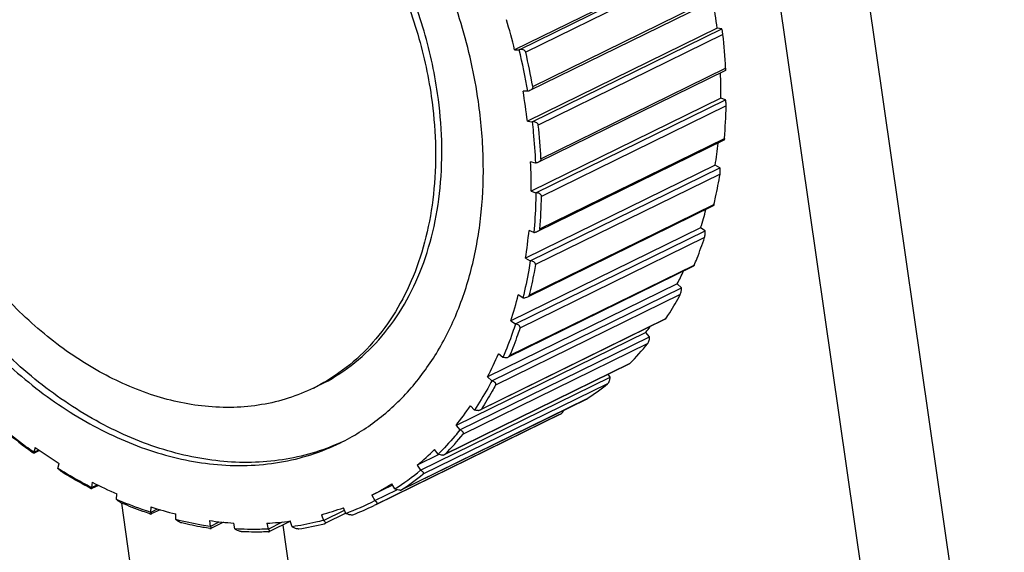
# Model space of a CAD drawing. Header units: millimetres. Extents: x 56 to 390, y 72 to 263.
# Tile 20 of 29: x 323.85 to 333.53, y 209.07 to 214.31. Entities that reach past the tile are written whole.
import ezdxf

# ---------------------------------------------------------------- set-up
doc = ezdxf.new("R2010")
doc.units = ezdxf.units.MM
doc.header["$LTSCALE"] = 23.1
doc.layers.add('20_ALL_FEATURES', color=7, linetype='CONTINUOUS')

msp = doc.modelspace()

# ---------------------------------------------------------------- linework, layer by layer
at = {"layer": '20_ALL_FEATURES', "color": 7}
for p, q in [((333.529, 205.2255), (331.2094, 221.4111)), ((332.6344, 205.3349), (330.7301, 218.6223)), ((330.5796, 214.9286), (328.7148, 214.0135)), ((328.7597, 214.0158), (330.6245, 214.9309)), ((330.7106, 214.5188), (328.8644, 213.6129)), ((330.7055, 214.2267), (328.8407, 213.3116)), ((328.8872, 213.305), (330.752, 214.2201)), ((330.752, 214.2201), (330.7055, 214.2267)), ((328.7148, 214.0135), (328.7597, 214.0158)), ((330.7874, 213.8109), (328.9482, 212.9083)), ((328.8441, 213.6062), (328.7981, 213.609)), ((330.7417, 213.5376), (328.8769, 212.6224)), ((328.9238, 212.607), (330.7887, 213.5222)), ((330.7887, 213.5222), (330.7417, 213.5376)), ((328.8407, 213.3116), (328.8872, 213.305)), ((330.7729, 213.125), (328.9401, 212.2255)), ((330.6872, 212.8781), (328.8224, 211.963)), ((328.9195, 212.9006), (328.8726, 212.9123)), ((330.7335, 212.8543), (330.6872, 212.8781)), ((328.8687, 211.9392), (330.7335, 212.8543)), ((328.8769, 212.6224), (328.9239, 212.607)), ((330.6675, 212.478), (328.8402, 211.5813)), ((330.5434, 212.2646), (328.6786, 211.3495)), ((328.7231, 211.3179), (330.5879, 212.233)), ((328.9033, 212.2179), (328.8565, 212.2382)), ((330.5879, 212.233), (330.5434, 212.2646)), ((328.8224, 211.963), (328.8687, 211.9392)), ((330.4736, 211.886), (328.651, 210.9916)), ((330.3139, 211.7122), (328.4491, 210.7971)), ((330.3554, 211.6735), (330.3139, 211.7122)), ((328.4906, 210.7584), (330.3554, 211.6735)), ((328.7958, 211.5749), (328.7504, 211.6033)), ((330.1962, 211.3635), (328.3791, 210.4718)), ((328.6786, 211.3495), (328.7231, 211.3179)), ((330.0043, 211.2344), (328.1394, 210.3193)), ((330.0419, 211.1896), (330.0043, 211.2344)), ((328.177, 210.2745), (330.0418, 211.1896)), ((328.5996, 210.9874), (328.5567, 211.0232)), ((329.8419, 210.9233), (328.0261, 210.0322)), ((327.79, 209.8781), (329.6548, 210.7932)), ((328.4491, 210.7971), (328.4906, 210.7584)), ((329.6548, 210.7932), (329.6358, 210.8222)), ((326.7997, 210.7172), (326.7376, 210.6867)), ((329.4196, 210.5763), (327.6043, 209.6855)), ((329.4218, 210.5776), (329.4196, 210.5763)), ((328.3196, 210.4698), (328.2802, 210.5122)), ((329.1503, 210.4226), (327.3352, 209.5319)), ((329.1503, 210.4226), (329.1712, 210.433)), ((328.1394, 210.3193), (328.177, 210.2745)), ((324.0025, 210.1021), (323.9873, 210.0546)), ((323.9873, 210.0546), (324.0361, 210.0785)), ((324.0435, 210.0733), (323.9901, 210.0472)), ((327.9627, 210.035), (327.9278, 210.0828)), ((327.9701, 210.0323), (327.7573, 209.9279)), ((324.225, 209.8957), (324.2372, 209.9452)), ((327.7573, 209.9279), (327.79, 209.8781)), ((324.5621, 209.7602), (324.554, 209.7082)), ((324.554, 209.7083), (324.6102, 209.7358)), ((324.6238, 209.7291), (324.5585, 209.6971)), ((327.5156, 209.7324), (327.3121, 209.6325)), ((327.3391, 209.579), (327.5571, 209.686)), ((327.5377, 209.6935), (327.5081, 209.7457)), ((327.6043, 209.6855), (327.6067, 209.6869)), ((324.8001, 209.5915), (324.8051, 209.6449)), ((327.3121, 209.6325), (327.3391, 209.579)), ((325.2686, 206.6497), (324.8522, 209.555)), ((325.1372, 209.5184), (325.1365, 209.4634)), ((325.1365, 209.4634), (325.2049, 209.497)), ((325.2286, 209.4898), (325.143, 209.4478)), ((326.8355, 209.3845), (327.0415, 209.4856)), ((327.0549, 209.4539), (327.0315, 209.5091)), ((327.3561, 209.5423), (327.3352, 209.5319)), ((325.1292, 209.4494), (325.1349, 209.4478)), ((325.385, 209.3917), (325.3826, 209.4476)), ((325.7138, 209.3828), (325.7204, 209.326)), ((326.5265, 209.322), (326.5097, 209.3788)), ((326.8148, 209.4405), (326.8355, 209.3845)), ((327.0548, 209.4541), (326.8495, 209.3533)), ((325.7196, 209.3048), (325.7184, 209.305)), ((325.7204, 209.326), (325.8111, 209.3705)), ((325.8529, 209.3662), (325.7292, 209.3056)), ((325.9652, 209.3011), (325.9555, 209.3582)), ((326.2776, 209.3566), (326.2914, 209.2995)), ((326.2914, 209.2995), (326.4336, 209.3693)), ((326.5106, 209.3758), (326.3039, 209.2744)), ((326.0274, 209.2735), (326.0261, 209.2736))]:
    msp.add_line(p, q, dxfattribs=at)
at = {"layer": '20_ALL_FEATURES', "color": 4}
for p, q in [((330.6388, 214.8819), (328.8237, 213.9912)), ((328.8929, 213.6549), (330.708, 214.5456)), ((330.7625, 214.1654), (328.9474, 213.2746)), ((328.9739, 212.9426), (330.789, 213.8334)), ((330.7945, 213.4627), (328.9794, 212.572)), ((328.9625, 212.2526), (330.7776, 213.1433)), ((330.734, 212.7914), (328.9189, 211.9007)), ((328.859, 211.6016), (330.6741, 212.4923)), ((330.5823, 212.1678), (328.7672, 211.2771)), ((328.6658, 211.0057), (330.4809, 211.8965)), ((330.3434, 211.6073), (328.5283, 210.7166)), ((328.3879, 210.4797), (330.203, 211.3704)), ((330.023, 211.1238), (328.2079, 210.2331)), ((328.0319, 210.0364), (329.847, 210.9272)), ((329.629, 210.7291), (327.8139, 209.8384)), ((327.6067, 209.6869), (329.4218, 210.5776)), ((329.1712, 210.433), (327.3561, 209.5423)), ((326.4352, 209.3388), (326.9259, 205.9154))]:
    msp.add_line(p, q, dxfattribs=at)
at = {"layer": '20_ALL_FEATURES', "color": 7}
for centre, radius, start, end in [((325.0299, 213.5649), 5.7141, 6.65095, 9.39454), ((322.683, 212.5532), 6.206, 13.60896, 16.45383), ((325.241, 213.5573), 5.5549, 2.8486, 6.28432), ((328.7792, 213.9371), 0.0811, 99.17331, 103.95484), ((322.8455, 212.5843), 6.085, 9.66767, 13.60666), ((322.8541, 212.5865), 6.1326, 10.03278, 13.24154), ((325.6201, 213.6066), 5.122, 359.22791, 2.01938), ((323.1199, 212.6434), 5.7597, 6.66154, 9.6504), ((325.877, 213.5625), 4.9185, 355.11012, 358.83749), ((323.3793, 212.6629), 5.6016, 2.86291, 6.27002), ((326.2691, 213.5657), 4.4713, 351.15389, 353.9812), ((323.6959, 212.6908), 5.1814, 359.24347, 2.44973), ((328.9127, 212.9854), 0.0851, 274.60822, 279.16158), ((324.0105, 212.6745), 4.9699, 355.12941, 358.81819), ((326.8926, 213.4332), 3.8333, 342.25174, 345.02791), ((324.3359, 212.6596), 4.5403, 351.17502, 354.67553), ((328.9052, 212.3056), 0.0877, 268.73945, 278.86486), ((327.4167, 213.2282), 3.2699, 332.37858, 334.84709), ((324.9568, 212.5388), 3.9072, 342.27855, 346.14713), ((327.7894, 212.9971), 2.8307, 321.48605, 322.93031), ((327.8779, 212.8664), 2.7637, 315.43661, 320.9092), ((325.4852, 212.3459), 3.3442, 332.40976, 336.70143), ((325.9346, 212.323), 1.8227, 296.13888, 298.31416), ((328.0222, 212.709), 2.5498, 303.29153, 309.06189), ((325.8711, 212.1225), 2.8977, 321.51641, 326.23967), ((327.0009, 214.2447), 5.1686, 230.52198, 234.12766), ((326.1233, 212.0957), 2.1355, 294.28052, 295.25297), ((326.0452, 211.9915), 2.7873, 315.45977, 320.88604), ((326.7545, 213.9647), 4.7426, 234.53111, 237.94254), ((326.0978, 211.9256), 2.5971, 309.71594, 314.79978), ((326.1668, 211.8329), 2.5409, 302.64951, 309.70389), ((326.2008, 211.8269), 2.5605, 303.3036, 309.04981), ((326.4395, 213.4048), 4.0998, 242.7461, 246.50619), ((326.1834, 211.8151), 2.4571, 297.34671, 302.62574), ((326.1985, 211.7855), 2.4839, 290.16933, 297.33584), ((326.232, 212.8524), 3.5091, 251.82158, 255.99281), ((326.1754, 211.8399), 2.4831, 284.92263, 290.16896), ((326.2319, 211.7804), 2.5046, 290.83514, 296.13493), ((326.1463, 212.4276), 3.0754, 261.9155, 264.19055), ((326.1388, 212.0271), 2.6741, 272.97658, 277.97335), ((325.725, 209.3484), 0.0439, 263.02561, 263.85881), ((326.1375, 212.338), 2.9853, 264.18495, 266.50546), ((326.2017, 211.8834), 2.6121, 278.59346, 284.27345), ((326.0302, 209.3234), 0.05, 264.4807, 265.27986)]:
    msp.add_arc(centre, radius, start, end, dxfattribs=at)
for points, knots in [([(328.3585, 213.5071), (328.3215, 213.7658), (328.2056, 214.2835), (327.9211, 215.0294), (327.5338, 215.7301), (327.0581, 216.3593), (326.5115, 216.8934), (325.9141, 217.3123), (325.3829, 217.5557), (324.9553, 217.6749), (324.743, 217.7094), (324.638, 217.7201)], [0, 0, 0, 0, 0.130649, 0.264078, 0.397885, 0.529628, 0.657075, 0.778457, 0.892729, 0.947215, 1, 1, 1, 1]), ([(324.7196, 217.1506), (324.9015, 217.1321), (325.2738, 217.0479), (325.8088, 216.8025), (326.319, 216.4449), (326.7856, 215.989), (327.1917, 215.4519), (327.5223, 214.8537), (327.7651, 214.2169), (327.864, 213.775), (327.8957, 213.5542)], [0, 0, 0, 0, 0.107124, 0.221415, 0.342817, 0.470285, 0.60205, 0.735878, 0.86933, 1, 1, 1, 1]), ([(327.9578, 213.5847), (327.9262, 213.8055), (327.8273, 214.2474), (327.5844, 214.8842), (327.2538, 215.4824), (326.8477, 216.0195), (326.3812, 216.4754), (325.871, 216.833), (325.336, 217.0784), (324.9637, 217.1626), (324.7818, 217.1811)], [0, 0, 0, 0, 0.13067, 0.264122, 0.39795, 0.529715, 0.657183, 0.778585, 0.892876, 1, 1, 1, 1]), ([(330.7625, 214.1654), (330.7612, 214.1771), (330.7588, 214.1928), (330.7548, 214.211), (330.753, 214.2176), (330.752, 214.2201)], [0, 0, 0, 0, 0.633035, 0.85419, 1, 1, 1, 1]), ([(322.0328, 214.1504), (322.0699, 213.8918), (322.1858, 213.3741), (322.4702, 212.6282), (322.8576, 211.9275), (323.3332, 211.2983), (323.8799, 210.7642), (324.4772, 210.3453), (325.0085, 210.1018), (325.436, 209.9826), (325.6484, 209.9481), (325.7534, 209.9375)], [0, 0, 0, 0, 0.130649, 0.264078, 0.397885, 0.529628, 0.657075, 0.778457, 0.892729, 0.947215, 1, 1, 1, 1]), ([(325.8155, 209.968), (325.7105, 209.9786), (325.4982, 210.0132), (325.0707, 210.1323), (324.5394, 210.3758), (323.942, 210.7947), (323.3954, 211.3288), (322.9197, 211.958), (322.5324, 212.6587), (322.2479, 213.4046), (322.1321, 213.9223), (322.095, 214.1809)], [0, 0, 0, 0, 0.052785, 0.107271, 0.221543, 0.342925, 0.470372, 0.602115, 0.735922, 0.869351, 1, 1, 1, 1]), ([(325.6718, 210.5069), (325.4898, 210.5254), (325.1176, 210.6097), (324.5826, 210.855), (324.0724, 211.2126), (323.6058, 211.6686), (323.1997, 212.2057), (322.8691, 212.8039), (322.6263, 213.4406), (322.5273, 213.8825), (322.4957, 214.1033)], [0, 0, 0, 0, 0.107124, 0.221415, 0.342817, 0.470285, 0.60205, 0.735878, 0.86933, 1, 1, 1, 1]), ([(328.8237, 213.9912), (328.823, 213.994), (328.8208, 213.9993), (328.8135, 214.0082), (328.8007, 214.0154), (328.7836, 214.0187), (328.772, 214.0181), (328.7663, 214.0172)], [0, 0, 0, 0, 0.123696, 0.247666, 0.496116, 0.747296, 1, 1, 1, 1]), ([(330.789, 213.8334), (330.7892, 213.8301), (330.7894, 213.8246), (330.7892, 213.8174), (330.7886, 213.8134), (330.788, 213.8111), (330.7874, 213.8109)], [0, 0, 0, 0, 0.429061, 0.73582, 0.918348, 1, 1, 1, 1]), ([(328.8929, 213.6549), (328.8937, 213.6505), (328.8929, 213.6412), (328.8862, 213.6293), (328.8764, 213.6197), (328.8685, 213.6149), (328.8644, 213.6129)], [0, 0, 0, 0, 0.2449, 0.494092, 0.746339, 1, 1, 1, 1]), ([(327.8957, 213.5542), (327.9386, 213.2545), (327.9554, 212.8037), (327.8658, 212.227), (327.7475, 211.8329), (327.5789, 211.4773), (327.3627, 211.167), (327.1032, 210.9089), (326.9033, 210.7745), (326.7991, 210.7184)], [0, 0, 0, 0, 0.281149, 0.413896, 0.540752, 0.661879, 0.777941, 0.89011, 1, 1, 1, 1]), ([(326.7997, 210.7172), (326.9084, 210.7705), (327.1173, 210.9005), (327.39, 211.1561), (327.6177, 211.4672), (327.7959, 211.8269), (327.9216, 212.2277), (328.0179, 212.8165), (328.0018, 213.278), (327.9578, 213.5847)], [0, 0, 0, 0, 0.110007, 0.222036, 0.337847, 0.458741, 0.585478, 0.718272, 1, 1, 1, 1]), ([(327.0019, 210.1481), (327.1291, 210.2105), (327.3739, 210.3627), (327.6933, 210.6621), (327.9601, 211.0266), (328.1689, 211.448), (328.3161, 211.9174), (328.3991, 212.4251), (328.4165, 212.9608), (328.3848, 213.3239), (328.3585, 213.5071)], [0, 0, 0, 0, 0.109951, 0.221923, 0.337675, 0.458508, 0.58518, 0.717907, 0.85641, 1, 1, 1, 1]), ([(330.7945, 213.4627), (330.7948, 213.4748), (330.7938, 213.4915), (330.7912, 213.5112), (330.7896, 213.519), (330.7887, 213.5222)], [0, 0, 0, 0, 0.603562, 0.834084, 1, 1, 1, 1]), ([(328.9474, 213.2746), (328.9471, 213.2776), (328.9453, 213.2836), (328.9382, 213.2936), (328.9246, 213.302), (328.9062, 213.3061), (328.8935, 213.3058), (328.8872, 213.305)], [0, 0, 0, 0, 0.121776, 0.244107, 0.491448, 0.744196, 1, 1, 1, 1]), ([(328.8872, 213.305), (328.8912, 213.2711), (328.9056, 213.1367), (328.9152, 213.0017), (328.9195, 212.9006)], [0, 0, 0, 0, 0.251923, 1, 1, 1, 1]), ([(330.7776, 213.1433), (330.7774, 213.1407), (330.7769, 213.1362), (330.7758, 213.1305), (330.7747, 213.127), (330.7735, 213.1253), (330.7729, 213.125)], [0, 0, 0, 0, 0.404686, 0.703567, 0.895205, 1, 1, 1, 1]), ([(328.9739, 212.9426), (328.9741, 212.939), (328.9728, 212.9315), (328.9668, 212.9218), (328.9583, 212.914), (328.9517, 212.91), (328.9482, 212.9083)], [0, 0, 0, 0, 0.241806, 0.490148, 0.743659, 1, 1, 1, 1]), ([(330.6741, 212.4923), (330.6799, 212.5168), (330.7025, 212.6159), (330.7216, 212.7159), (330.734, 212.7914)], [0, 0, 0, 0, 0.247804, 1, 1, 1, 1]), ([(330.734, 212.7914), (330.7349, 212.7975), (330.7361, 212.8096), (330.7363, 212.8268), (330.7355, 212.8417), (330.7343, 212.8505), (330.7335, 212.8543)], [0, 0, 0, 0, 0.292705, 0.578417, 0.816777, 1, 1, 1, 1]), ([(328.9239, 212.607), (328.9234, 212.5743), (328.9204, 212.4444), (328.9123, 212.3146), (328.9033, 212.2179)], [0, 0, 0, 0, 0.252405, 1, 1, 1, 1]), ([(328.9794, 212.572), (328.9795, 212.5749), (328.9785, 212.5808), (328.9741, 212.5885), (328.9678, 212.5948), (328.9575, 212.6014), (328.9426, 212.6063), (328.9301, 212.6072), (328.9238, 212.607)], [0, 0, 0, 0, 0.119416, 0.239401, 0.361516, 0.486017, 0.740232, 1, 1, 1, 1]), ([(330.6741, 212.4923), (330.6733, 212.4889), (330.672, 212.4844), (330.6694, 212.4797), (330.6681, 212.4784), (330.6675, 212.478)], [0, 0, 0, 0, 0.662628, 0.866662, 1, 1, 1, 1]), ([(328.9625, 212.2526), (328.9623, 212.2497), (328.9606, 212.2438), (328.9536, 212.2337), (328.9457, 212.2283), (328.9401, 212.2255)], [0, 0, 0, 0, 0.238834, 0.486644, 1, 1, 1, 1]), ([(330.5823, 212.1678), (330.5842, 212.1735), (330.5868, 212.1855), (330.5887, 212.203), (330.5892, 212.2189), (330.5885, 212.2287), (330.5879, 212.233)], [0, 0, 0, 0, 0.274975, 0.556425, 0.801529, 1, 1, 1, 1]), ([(330.4809, 211.8965), (330.4902, 211.9185), (330.5267, 212.0079), (330.5596, 212.0988), (330.5823, 212.1678)], [0, 0, 0, 0, 0.247742, 1, 1, 1, 1]), ([(328.8687, 211.9392), (328.8639, 211.9082), (328.8435, 211.7861), (328.8179, 211.6648), (328.7958, 211.5749)], [0, 0, 0, 0, 0.252742, 1, 1, 1, 1]), ([(328.9189, 211.9007), (328.9147, 211.8753), (328.8974, 211.7751), (328.8766, 211.6755), (328.859, 211.6016)], [0, 0, 0, 0, 0.252229, 1, 1, 1, 1]), ([(328.9189, 211.9007), (328.9193, 211.9034), (328.9191, 211.909), (328.9158, 211.9168), (328.9104, 211.9234), (328.9011, 211.9306), (328.887, 211.9367), (328.8749, 211.9388), (328.8687, 211.9392)], [0, 0, 0, 0, 0.117043, 0.234287, 0.354493, 0.478316, 0.734621, 1, 1, 1, 1]), ([(330.4809, 211.8965), (330.4799, 211.894), (330.478, 211.8902), (330.4751, 211.8868), (330.4736, 211.886)], [0, 0, 0, 0, 0.620264, 1, 1, 1, 1]), ([(330.203, 211.3704), (330.2154, 211.3895), (330.2648, 211.4669), (330.3108, 211.5465), (330.3434, 211.6073)], [0, 0, 0, 0, 0.247947, 1, 1, 1, 1]), ([(330.3434, 211.6073), (330.3461, 211.6125), (330.3502, 211.6241), (330.354, 211.6415), (330.3558, 211.6582), (330.3558, 211.6687), (330.3554, 211.6735)], [0, 0, 0, 0, 0.259824, 0.537245, 0.788055, 1, 1, 1, 1]), ([(328.7957, 211.5749), (328.8017, 211.5742), (328.8097, 211.574), (328.8177, 211.5749), (328.8197, 211.5752)], [0, 0, 0, 0, 0.748246, 1, 1, 1, 1]), ([(328.859, 211.6016), (328.8579, 211.5972), (328.8526, 211.5887), (328.8446, 211.5835), (328.8402, 211.5813)], [0, 0, 0, 0, 0.479543, 1, 1, 1, 1]), ([(328.7231, 211.3179), (328.714, 211.2895), (328.6768, 211.1779), (328.6344, 211.0681), (328.5996, 210.9874)], [0, 0, 0, 0, 0.252855, 1, 1, 1, 1]), ([(328.7672, 211.2771), (328.768, 211.2795), (328.7687, 211.2848), (328.7665, 211.2924), (328.762, 211.2991), (328.7538, 211.3068), (328.7407, 211.3138), (328.7291, 211.3169), (328.7231, 211.3179)], [0, 0, 0, 0, 0.114835, 0.228843, 0.346537, 0.469281, 0.72776, 1, 1, 1, 1]), ([(330.203, 211.3704), (330.2024, 211.3696), (330.2005, 211.367), (330.1982, 211.3645), (330.1962, 211.3635)], [0, 0, 0, 0, 0.309409, 1, 1, 1, 1]), ([(328.7672, 211.2771), (328.7596, 211.2539), (328.7285, 211.1625), (328.6938, 211.0723), (328.6658, 211.0057)], [0, 0, 0, 0, 0.252318, 1, 1, 1, 1]), ([(330.023, 211.1238), (330.0266, 211.1282), (330.0321, 211.1391), (330.0393, 211.1611), (330.0419, 211.1785), (330.0418, 211.1896)], [0, 0, 0, 0, 0.247403, 0.521189, 1, 1, 1, 1]), ([(328.6315, 210.986), (328.6288, 210.9856), (328.6182, 210.9847), (328.6074, 210.9857), (328.5996, 210.9874)], [0, 0, 0, 0, 0.252992, 1, 1, 1, 1]), ([(328.6315, 210.986), (328.6332, 210.9862), (328.6399, 210.9873), (328.6464, 210.9894), (328.651, 210.9916)], [0, 0, 0, 0, 0.253392, 1, 1, 1, 1]), ([(328.651, 210.9916), (328.6526, 210.9924), (328.6586, 210.9958), (328.6639, 211.0011), (328.6658, 211.0057)], [0, 0, 0, 0, 0.268409, 1, 1, 1, 1]), ([(329.847, 210.9272), (329.8466, 210.9267), (329.845, 210.9253), (329.8433, 210.924), (329.8419, 210.9233)], [0, 0, 0, 0, 0.280898, 1, 1, 1, 1]), ([(328.4906, 210.7584), (328.4775, 210.7333), (328.4244, 210.6349), (328.3661, 210.5393), (328.3196, 210.4698)], [0, 0, 0, 0, 0.252649, 1, 1, 1, 1]), ([(328.5283, 210.7166), (328.5294, 210.7187), (328.5308, 210.7234), (328.5298, 210.7307), (328.5263, 210.7373), (328.5192, 210.7452), (328.5072, 210.7529), (328.4964, 210.7569), (328.4906, 210.7584)], [0, 0, 0, 0, 0.113296, 0.223687, 0.338163, 0.459268, 0.719741, 1, 1, 1, 1]), ([(329.629, 210.7291), (329.631, 210.7307), (329.6348, 210.7349), (329.6415, 210.7448), (329.65, 210.764), (329.654, 210.7817), (329.6548, 210.7932)], [0, 0, 0, 0, 0.110587, 0.238077, 0.507897, 1, 1, 1, 1]), ([(326.7376, 210.6867), (326.6577, 210.6475), (326.4909, 210.5804), (326.227, 210.5166), (325.9517, 210.4901), (325.7654, 210.4974), (325.6718, 210.5069)], [0, 0, 0, 0, 0.24409, 0.490649, 0.741966, 1, 1, 1, 1]), ([(328.5283, 210.7166), (328.5173, 210.6962), (328.4731, 210.6157), (328.4254, 210.5372), (328.3879, 210.4797)], [0, 0, 0, 0, 0.252146, 1, 1, 1, 1]), ([(328.3589, 210.4658), (328.3556, 210.4654), (328.3423, 210.4648), (328.329, 210.4669), (328.3196, 210.4698)], [0, 0, 0, 0, 0.254426, 1, 1, 1, 1]), ([(328.3589, 210.4658), (328.3605, 210.466), (328.3667, 210.467), (328.3729, 210.4688), (328.3771, 210.4708)], [0, 0, 0, 0, 0.256472, 1, 1, 1, 1]), ([(328.3771, 210.4708), (328.3782, 210.4714), (328.3823, 210.4736), (328.386, 210.4768), (328.3879, 210.4797)], [0, 0, 0, 0, 0.268192, 1, 1, 1, 1]), ([(329.1712, 210.433), (329.1739, 210.4344), (329.1793, 210.4386), (329.1884, 210.4497), (329.1936, 210.4598), (329.1964, 210.4668)], [0, 0, 0, 0, 0.216897, 0.46948, 1, 1, 1, 1]), ([(323.9873, 210.0546), (323.9606, 210.0736), (323.8538, 210.1512), (323.75, 210.233), (323.6738, 210.2967)], [0, 0, 0, 0, 0.247775, 1, 1, 1, 1]), ([(328.177, 210.2745), (328.1602, 210.2533), (328.0923, 210.1704), (328.0196, 210.0914), (327.9627, 210.035)], [0, 0, 0, 0, 0.252052, 1, 1, 1, 1]), ([(328.2079, 210.2331), (328.2093, 210.2348), (328.2114, 210.2388), (328.2115, 210.2456), (328.2091, 210.2519), (328.2032, 210.2598), (328.1924, 210.268), (328.1824, 210.2725), (328.177, 210.2745)], [0, 0, 0, 0, 0.113165, 0.219788, 0.330208, 0.448878, 0.710759, 1, 1, 1, 1]), ([(323.9722, 210.0565), (323.9734, 210.0556), (323.9775, 210.0527), (323.9817, 210.05), (323.9848, 210.0485)], [0, 0, 0, 0, 0.309153, 1, 1, 1, 1]), ([(323.9901, 210.0472), (323.9904, 210.0473), (323.9909, 210.0483), (323.9902, 210.0499), (323.9891, 210.0521), (323.988, 210.0537), (323.9873, 210.0546)], [0, 0, 0, 0, 0.122672, 0.313785, 0.606037, 1, 1, 1, 1]), ([(325.7534, 209.9375), (325.8631, 209.9263), (326.0813, 209.9178), (326.4038, 209.9488), (326.713, 210.0235), (326.9083, 210.1021), (327.0019, 210.1481)], [0, 0, 0, 0, 0.258034, 0.509351, 0.75591, 1, 1, 1, 1]), ([(327.0014, 210.1491), (326.9115, 210.1085), (326.7248, 210.0394), (326.4309, 209.9746), (326.1256, 209.9487), (325.9193, 209.9574), (325.8155, 209.968)], [0, 0, 0, 0, 0.244009, 0.490722, 0.742147, 1, 1, 1, 1]), ([(323.9848, 210.0485), (323.9859, 210.048), (323.9876, 210.0472), (323.9896, 210.0469), (323.9901, 210.0472)], [0, 0, 0, 0, 0.660898, 1, 1, 1, 1]), ([(328.0086, 210.0276), (328.0007, 210.0268), (327.9849, 210.0278), (327.9698, 210.0321), (327.9627, 210.035)], [0, 0, 0, 0, 0.509747, 1, 1, 1, 1]), ([(328.0086, 210.0276), (328.0101, 210.0277), (328.0158, 210.0284), (328.0215, 210.03), (328.0253, 210.0319)], [0, 0, 0, 0, 0.261433, 1, 1, 1, 1]), ([(328.0253, 210.0319), (328.026, 210.0322), (328.0283, 210.0334), (328.0305, 210.035), (328.0319, 210.0364)], [0, 0, 0, 0, 0.264903, 1, 1, 1, 1]), ([(324.2723, 209.8559), (324.267, 209.8591), (324.257, 209.8661), (324.2438, 209.8768), (324.2331, 209.8866), (324.2273, 209.8928), (324.225, 209.8957)], [0, 0, 0, 0, 0.300229, 0.587659, 0.823142, 1, 1, 1, 1]), ([(324.554, 209.7082), (324.5262, 209.7225), (324.4146, 209.7815), (324.3055, 209.8453), (324.225, 209.8957)], [0, 0, 0, 0, 0.247402, 1, 1, 1, 1]), ([(327.8139, 209.8384), (327.8155, 209.8397), (327.8183, 209.8429), (327.8196, 209.8489), (327.8181, 209.8548), (327.8135, 209.8625), (327.804, 209.8708), (327.795, 209.8758), (327.79, 209.8781)], [0, 0, 0, 0, 0.115509, 0.218676, 0.324061, 0.439159, 0.701203, 1, 1, 1, 1]), ([(324.5423, 209.702), (324.5196, 209.7139), (324.4283, 209.7629), (324.3386, 209.815), (324.2723, 209.8559)], [0, 0, 0, 0, 0.247882, 1, 1, 1, 1]), ([(324.5423, 209.702), (324.5432, 209.7015), (324.5463, 209.6999), (324.5495, 209.6985), (324.5519, 209.6978)], [0, 0, 0, 0, 0.290754, 1, 1, 1, 1]), ([(324.5519, 209.6978), (324.5532, 209.6973), (324.5554, 209.6967), (324.5578, 209.6967), (324.5585, 209.6971)], [0, 0, 0, 0, 0.632609, 1, 1, 1, 1]), ([(324.5585, 209.6971), (324.5588, 209.6972), (324.5593, 209.6976), (324.5596, 209.6986), (324.5594, 209.6998), (324.5587, 209.7018), (324.5569, 209.7047), (324.5551, 209.707), (324.554, 209.7083)], [0, 0, 0, 0, 0.071091, 0.141614, 0.227357, 0.334986, 0.620985, 1, 1, 1, 1]), ([(327.5891, 209.682), (327.58, 209.6814), (327.5621, 209.6837), (327.5453, 209.6897), (327.5376, 209.6935)], [0, 0, 0, 0, 0.513618, 1, 1, 1, 1]), ([(327.5891, 209.682), (327.5905, 209.6821), (327.5957, 209.6826), (327.6009, 209.6838), (327.6043, 209.6855)], [0, 0, 0, 0, 0.268924, 1, 1, 1, 1]), ([(324.8531, 209.5546), (324.8475, 209.557), (324.8367, 209.5628), (324.8221, 209.5724), (324.8099, 209.582), (324.803, 209.5885), (324.8001, 209.5915)], [0, 0, 0, 0, 0.281443, 0.56449, 0.80714, 1, 1, 1, 1]), ([(325.1365, 209.4634), (325.1083, 209.4726), (324.9947, 209.5114), (324.883, 209.5555), (324.8001, 209.5915)], [0, 0, 0, 0, 0.247229, 1, 1, 1, 1]), ([(327.3561, 209.5423), (327.3579, 209.5432), (327.3611, 209.5454), (327.3644, 209.5521), (327.3617, 209.5597), (327.3569, 209.5658), (327.3499, 209.5724), (327.3436, 209.5765), (327.3391, 209.579)], [0, 0, 0, 0, 0.122059, 0.223274, 0.429618, 0.553649, 0.691042, 1, 1, 1, 1]), ([(325.1292, 209.4494), (325.1061, 209.4572), (325.0131, 209.4896), (324.9213, 209.5256), (324.8531, 209.5546)], [0, 0, 0, 0, 0.247738, 1, 1, 1, 1]), ([(325.1349, 209.4478), (325.1366, 209.4475), (325.1392, 209.447), (325.142, 209.4474), (325.143, 209.4478)], [0, 0, 0, 0, 0.608656, 1, 1, 1, 1]), ([(325.143, 209.4478), (325.1435, 209.4481), (325.1443, 209.4487), (325.1448, 209.4502), (325.1446, 209.452), (325.1435, 209.4548), (325.1408, 209.4587), (325.1381, 209.4618), (325.1365, 209.4634)], [0, 0, 0, 0, 0.081692, 0.157868, 0.246008, 0.353968, 0.634914, 1, 1, 1, 1]), ([(325.443, 209.3589), (325.4372, 209.3603), (325.4258, 209.3647), (325.4101, 209.373), (325.3963, 209.3821), (325.3884, 209.3885), (325.385, 209.3917)], [0, 0, 0, 0, 0.265326, 0.544268, 0.793013, 1, 1, 1, 1]), ([(325.7204, 209.326), (325.6925, 209.33), (325.5799, 209.3475), (325.4682, 209.3709), (325.385, 209.3917)], [0, 0, 0, 0, 0.24735, 1, 1, 1, 1]), ([(326.8355, 209.3845), (326.8102, 209.3778), (326.7082, 209.3523), (326.6047, 209.333), (326.5265, 209.322)], [0, 0, 0, 0, 0.248727, 1, 1, 1, 1]), ([(326.8495, 209.3533), (326.8509, 209.354), (326.8534, 209.3557), (326.8552, 209.3597), (326.8548, 209.364), (326.8522, 209.37), (326.8456, 209.3772), (326.8392, 209.3821), (326.8355, 209.3845)], [0, 0, 0, 0, 0.113778, 0.208559, 0.304785, 0.413924, 0.678553, 1, 1, 1, 1]), ([(327.1108, 209.4375), (327.1058, 209.4374), (327.0955, 209.4384), (327.0765, 209.4431), (327.063, 209.4491), (327.0549, 209.4539)], [0, 0, 0, 0, 0.257375, 0.518954, 1, 1, 1, 1]), ([(327.1108, 209.4375), (327.1119, 209.4376), (327.1159, 209.4378), (327.12, 209.4385), (327.1228, 209.4396)], [0, 0, 0, 0, 0.272815, 1, 1, 1, 1]), ([(325.7184, 209.305), (325.6955, 209.3084), (325.6031, 209.3235), (325.5114, 209.3425), (325.443, 209.3589)], [0, 0, 0, 0, 0.247833, 1, 1, 1, 1]), ([(325.7203, 209.3047), (325.722, 209.3045), (325.7251, 209.3044), (325.7281, 209.305), (325.7292, 209.3056)], [0, 0, 0, 0, 0.584016, 1, 1, 1, 1]), ([(325.7292, 209.3056), (325.7299, 209.3059), (325.7312, 209.3068), (325.7321, 209.3091), (325.7318, 209.3115), (325.7303, 209.3153), (325.7265, 209.3203), (325.7226, 209.324), (325.7204, 209.326)], [0, 0, 0, 0, 0.092693, 0.174893, 0.265624, 0.373951, 0.649515, 1, 1, 1, 1]), ([(326.0254, 209.2737), (326.0197, 209.2742), (326.0081, 209.2773), (325.9876, 209.2858), (325.9733, 209.2945), (325.9652, 209.3011)], [0, 0, 0, 0, 0.257858, 0.531248, 1, 1, 1, 1]), ([(326.2914, 209.2995), (326.2645, 209.2981), (326.1558, 209.294), (326.0469, 209.2961), (325.9652, 209.3011)], [0, 0, 0, 0, 0.247844, 1, 1, 1, 1]), ([(326.3028, 209.2738), (326.3038, 209.2743), (326.3056, 209.2756), (326.3069, 209.2786), (326.3066, 209.2819), (326.3045, 209.2867), (326.2994, 209.2929), (326.2944, 209.2973), (326.2914, 209.2995)], [0, 0, 0, 0, 0.103602, 0.192034, 0.285467, 0.394184, 0.664237, 1, 1, 1, 1]), ([(326.5855, 209.3003), (326.58, 209.3004), (326.569, 209.3023), (326.5488, 209.3089), (326.5347, 209.3162), (326.5264, 209.322)], [0, 0, 0, 0, 0.257301, 0.524187, 1, 1, 1, 1]), ([(326.5855, 209.3003), (326.5861, 209.3003), (326.5882, 209.3003), (326.5904, 209.3004), (326.592, 209.3007)], [0, 0, 0, 0, 0.265795, 1, 1, 1, 1]), ([(326.8457, 209.352), (326.846, 209.3521), (326.8473, 209.3524), (326.8486, 209.3529), (326.8495, 209.3533)], [0, 0, 0, 0, 0.266621, 1, 1, 1, 1]), ([(326.2953, 209.2722), (326.2731, 209.2713), (326.1838, 209.2686), (326.0945, 209.2701), (326.0274, 209.2735)], [0, 0, 0, 0, 0.248231, 1, 1, 1, 1]), ([(326.2953, 209.2722), (326.296, 209.2722), (326.2986, 209.2724), (326.3011, 209.273), (326.3028, 209.2738)], [0, 0, 0, 0, 0.291068, 1, 1, 1, 1])]:
    msp.add_open_spline(points, degree=3, knots=knots, dxfattribs=at)
for points in [[(328.8644, 213.6129), (328.858, 213.6097), (328.8511, 213.6075), (328.844, 213.6062)], [(328.9482, 212.9083), (328.9413, 212.9049), (328.9338, 212.9027), (328.9262, 212.9014)], [(328.9401, 212.2255), (328.9334, 212.2222), (328.9261, 212.2201), (328.9187, 212.219)], [(328.8402, 211.5813), (328.8338, 211.5782), (328.8267, 211.5762), (328.8197, 211.5752)]]:
    msp.add_open_spline(points, degree=3, dxfattribs=at)

doc.saveas('drawing.dxf')
